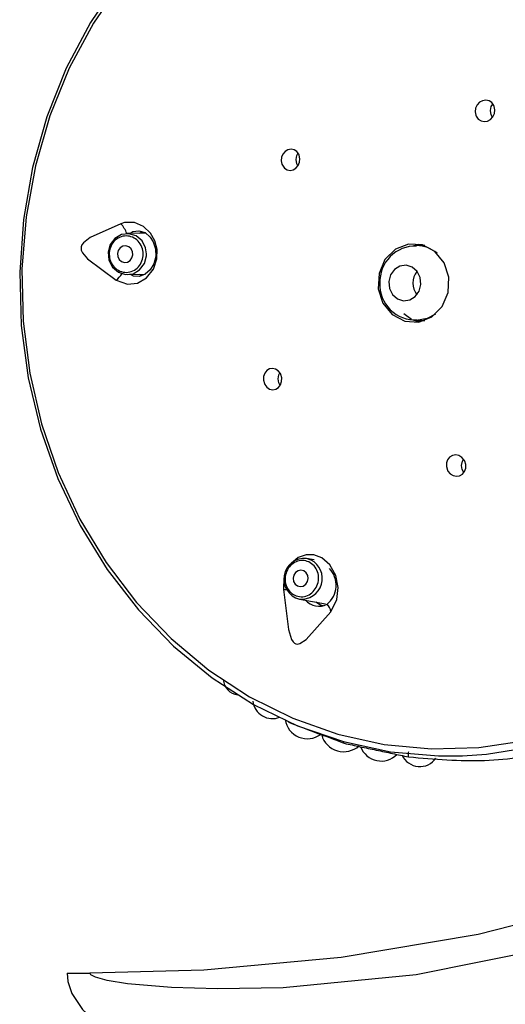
# Model space of a CAD drawing. Header units: millimetres. Extents: x 3811.49 to 3812.61, y 4795.07 to 4797.37.
# Tile 48 of 58: x 3812.2712 to 3812.3008, y 4796.4756 to 4796.5356. Entities that reach past the tile are written whole.
import ezdxf

# ---------------------------------------------------------------- set-up
doc = ezdxf.new("R2010")
doc.units = ezdxf.units.MM
doc.layers.add('SANINDUSA', color=3, linetype='Continuous')

msp = doc.modelspace()

# ---------------------------------------------------------------- linework, layer by layer
at = {"layer": 'SANINDUSA'}
for p, q in [((3812.278869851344, 4796.52257791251), (3812.277716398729, 4796.522555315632)), ((3812.278914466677, 4796.521193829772), (3812.278918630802, 4796.521329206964)), ((3812.295214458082, 4796.521833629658), (3812.295529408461, 4796.521916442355)), ((3812.295863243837, 4796.521826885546), (3812.295360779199, 4796.521826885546)), ((3812.277773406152, 4796.52005598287), (3812.278842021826, 4796.520076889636)), ((3812.278638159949, 4796.519998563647), (3812.278499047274, 4796.520070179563)), ((3812.295476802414, 4796.517235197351), (3812.295197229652, 4796.517274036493)), ((3812.295360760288, 4796.517266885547), (3812.295197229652, 4796.517274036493)), ((3812.295360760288, 4796.517266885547), (3812.295863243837, 4796.517266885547)), ((3812.289122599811, 4796.502686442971), (3812.288669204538, 4796.502767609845)), ((3812.288934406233, 4796.502682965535), (3812.288669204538, 4796.502767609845)), ((3812.288229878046, 4796.500306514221), (3812.289817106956, 4796.500022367)), ((3812.274077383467, 4796.477525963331), (3812.27547570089, 4796.477525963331))]:
    msp.add_line(p, q, dxfattribs=at)
at = {"layer": 'SANINDUSA', "flags": 128}
for points in [[(3812.277256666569, 4796.538005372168), (3812.275509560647, 4796.535414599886), (3812.274036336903, 4796.53262428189), (3812.27285552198, 4796.529669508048), (3812.271981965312, 4796.526587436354), (3812.271426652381, 4796.523416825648), (3812.271196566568, 4796.5201975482), (3812.271294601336, 4796.516970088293), (3812.271719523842, 4796.513775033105), (3812.272465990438, 4796.51065256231), (3812.273524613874, 4796.507641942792), (3812.274882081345, 4796.504781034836), (3812.276521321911, 4796.502105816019), (3812.278421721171, 4796.499649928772), (3812.2805593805, 4796.4974442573), (3812.282907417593, 4796.495516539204), (3812.285436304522, 4796.493891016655), (3812.288114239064, 4796.492588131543), (3812.290907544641, 4796.491624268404), (3812.293781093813, 4796.491011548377), (3812.296698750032, 4796.490757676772), (3812.298152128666, 4796.490766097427)], [(3812.277423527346, 4796.537898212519), (3812.275684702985, 4796.535359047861), (3812.274214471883, 4796.532621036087), (3812.273031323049, 4796.529718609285), (3812.272150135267, 4796.526688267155), (3812.271581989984, 4796.523568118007), (3812.271334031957, 4796.520397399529), (3812.271409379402, 4796.517215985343), (3812.271807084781, 4796.514063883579), (3812.272522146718, 4796.510980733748), (3812.273545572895, 4796.508005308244), (3812.274864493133, 4796.505175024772), (3812.276462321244, 4796.502525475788), (3812.278318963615, 4796.500089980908), (3812.280411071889, 4796.497899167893), (3812.282712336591, 4796.495980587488), (3812.285193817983, 4796.494358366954), (3812.287824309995, 4796.493052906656), (3812.290570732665, 4796.492080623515), (3812.293398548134, 4796.491453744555), (3812.296272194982, 4796.491180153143), (3812.299155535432, 4796.49126328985), (3812.302012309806, 4796.491702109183)], [(3812.339987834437, 4796.536688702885), (3812.342666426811, 4796.532577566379), (3812.34471063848, 4796.528053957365), (3812.345735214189, 4796.524282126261), (3812.346182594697, 4796.520378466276), (3812.345916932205, 4796.515879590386), (3812.344877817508, 4796.51151500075), (3812.343180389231, 4796.507462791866), (3812.340955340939, 4796.503727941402), (3812.337501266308, 4796.499409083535), (3812.333545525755, 4796.495602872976), (3812.329255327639, 4796.492287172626), (3812.3224622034, 4796.488144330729), (3812.315307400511, 4796.484808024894), (3812.307313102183, 4796.481980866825), (3812.299109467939, 4796.479883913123), (3812.290778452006, 4796.478472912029), (3812.282402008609, 4796.477703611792), (3812.27547570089, 4796.477525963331)], [(3812.298152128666, 4796.490766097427), (3812.299623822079, 4796.490865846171), (3812.302519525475, 4796.491334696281), (3812.305349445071, 4796.492158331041), (3812.308077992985, 4796.493326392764), (3812.310670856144, 4796.494824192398), (3812.313095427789, 4796.496632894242), (3812.315321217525, 4796.498729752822), (3812.317320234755, 4796.501088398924), (3812.319067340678, 4796.503679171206), (3812.320540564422, 4796.506469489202), (3812.321721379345, 4796.509424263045), (3812.322594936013, 4796.512506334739), (3812.323150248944, 4796.515676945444), (3812.323380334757, 4796.518896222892), (3812.323282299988, 4796.5221236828), (3812.322857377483, 4796.525318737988), (3812.322110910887, 4796.528441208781), (3812.321052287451, 4796.5314518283), (3812.31969481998, 4796.534312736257)], [(3812.298996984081, 4796.529695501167), (3812.299119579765, 4796.529530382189), (3812.299288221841, 4796.529420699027), (3812.299483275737, 4796.529379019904), (3812.299683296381, 4796.529409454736), (3812.299866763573, 4796.52950886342), (3812.300013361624, 4796.529667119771), (3812.300105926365, 4796.529867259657), (3812.300132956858, 4796.530086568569), (3812.300090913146, 4796.530299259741), (3812.300063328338, 4796.530362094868), (3812.299940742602, 4796.530527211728), (3812.299772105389, 4796.530636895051), (3812.299577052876, 4796.530678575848), (3812.299377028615, 4796.530648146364), (3812.299193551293, 4796.530548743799), (3812.299046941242, 4796.530390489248), (3812.298954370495, 4796.53019034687), (3812.298927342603, 4796.529971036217), (3812.298969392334, 4796.5297583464), (3812.298996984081, 4796.529695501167)], [(3812.299864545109, 4796.530041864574), (3812.29991391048, 4796.530289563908), (3812.299999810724, 4796.530443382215)], [(3812.29998423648, 4796.529635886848), (3812.29990484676, 4796.529792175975), (3812.299864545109, 4796.530041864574)], [(3812.287193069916, 4796.526715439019), (3812.28731133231, 4796.526548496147), (3812.287472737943, 4796.526438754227), (3812.287659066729, 4796.526398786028), (3812.287848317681, 4796.526433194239), (3812.288018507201, 4796.526537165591), (3812.288150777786, 4796.526697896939), (3812.288231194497, 4796.526897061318), (3812.288251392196, 4796.527113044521), (3812.288208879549, 4796.527322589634), (3812.288183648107, 4796.527382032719), (3812.288065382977, 4796.527548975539), (3812.287903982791, 4796.527658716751), (3812.287717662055, 4796.527698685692), (3812.287528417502, 4796.527664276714), (3812.28735823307, 4796.527560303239), (3812.287225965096, 4796.527399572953), (3812.287145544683, 4796.527200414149), (3812.287125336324, 4796.526984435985), (3812.287167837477, 4796.526774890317), (3812.287193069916, 4796.526715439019)], [(3812.288022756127, 4796.527061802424), (3812.288072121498, 4796.527309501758), (3812.288139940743, 4796.527437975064)], [(3812.288129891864, 4796.526674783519), (3812.288063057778, 4796.526812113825), (3812.288022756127, 4796.527061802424)], [(3812.277356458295, 4796.523156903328), (3812.275497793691, 4796.522316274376), (3812.275077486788, 4796.521991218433), (3812.274987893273, 4796.521867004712), (3812.274943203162, 4796.521754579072), (3812.274931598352, 4796.521649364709), (3812.274946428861, 4796.521545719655), (3812.275012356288, 4796.521387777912), (3812.275316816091, 4796.52101652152), (3812.277075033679, 4796.519712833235)], [(3812.277075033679, 4796.519712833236), (3812.277764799, 4796.519467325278), (3812.278372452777, 4796.519540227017), (3812.27892418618, 4796.519864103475), (3812.279339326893, 4796.520390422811), (3812.279551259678, 4796.521013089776), (3812.279561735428, 4796.52159109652), (3812.279429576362, 4796.522105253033), (3812.279155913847, 4796.52259109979), (3812.278729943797, 4796.522995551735), (3812.278182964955, 4796.52322786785), (3812.277581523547, 4796.523224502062), (3812.277356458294, 4796.523156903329)], [(3812.278918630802, 4796.521329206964), (3812.278864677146, 4796.521678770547), (3812.278645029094, 4796.522106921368), (3812.278288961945, 4796.522413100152), (3812.277850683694, 4796.522550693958), (3812.277396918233, 4796.522498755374), (3812.276996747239, 4796.522265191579), (3812.27671109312, 4796.521885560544), (3812.276583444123, 4796.521417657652), (3812.276633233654, 4796.520932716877), (3812.276852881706, 4796.520504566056), (3812.277208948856, 4796.520198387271), (3812.277647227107, 4796.520060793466), (3812.278100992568, 4796.52011273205), (3812.278501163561, 4796.520346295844), (3812.278786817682, 4796.52072592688), (3812.278914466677, 4796.521193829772), (3812.278914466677, 4796.521193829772)], [(3812.277907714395, 4796.522559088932), (3812.278084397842, 4796.522674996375), (3812.278454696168, 4796.522730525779), (3812.278828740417, 4796.52261333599), (3812.279150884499, 4796.522335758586), (3812.27932971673, 4796.522050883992), (3812.279464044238, 4796.521621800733), (3812.279476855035, 4796.521159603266), (3812.27936424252, 4796.520716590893), (3812.27914267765, 4796.520342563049), (3812.278843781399, 4796.520077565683), (3812.278498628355, 4796.519944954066), (3812.278134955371, 4796.519962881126), (3812.277952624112, 4796.520059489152)], [(3812.278446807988, 4796.522569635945), (3812.278469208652, 4796.522589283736), (3812.278670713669, 4796.5226628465)], [(3812.297051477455, 4796.520777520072), (3812.296482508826, 4796.521472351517), (3812.295715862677, 4796.521874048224), (3812.294868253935, 4796.521921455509), (3812.294068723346, 4796.521607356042), (3812.293438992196, 4796.520979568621), (3812.293074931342, 4796.520133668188), (3812.293031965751, 4796.519198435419), (3812.293316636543, 4796.518316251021), (3812.293885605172, 4796.517621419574), (3812.294652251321, 4796.517219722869), (3812.295499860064, 4796.517172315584), (3812.296299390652, 4796.51748641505), (3812.296929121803, 4796.518114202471), (3812.297293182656, 4796.518960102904), (3812.297336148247, 4796.519895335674), (3812.297051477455, 4796.520777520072)], [(3812.277150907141, 4796.521347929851), (3812.277170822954, 4796.521153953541), (3812.277258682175, 4796.520982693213), (3812.277401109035, 4796.520860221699), (3812.277576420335, 4796.520805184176), (3812.277757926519, 4796.52082595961), (3812.277917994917, 4796.520919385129), (3812.278032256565, 4796.521071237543), (3812.278083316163, 4796.5212583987), (3812.278063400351, 4796.521452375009), (3812.27797554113, 4796.521623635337), (3812.27783311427, 4796.521746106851), (3812.27765780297, 4796.521801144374), (3812.277476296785, 4796.52178036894), (3812.277316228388, 4796.521686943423), (3812.27720196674, 4796.521535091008), (3812.277150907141, 4796.521347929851)], [(3812.294566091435, 4796.518470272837), (3812.294945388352, 4796.518519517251), (3812.29527873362, 4796.518725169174), (3812.295515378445, 4796.519055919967), (3812.295619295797, 4796.519461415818), (3812.295574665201, 4796.51987992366), (3812.295388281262, 4796.520247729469), (3812.295088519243, 4796.520508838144), (3812.294721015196, 4796.520623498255), (3812.294341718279, 4796.520574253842), (3812.29400837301, 4796.520368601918), (3812.293771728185, 4796.520037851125), (3812.293667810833, 4796.519632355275), (3812.293712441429, 4796.519213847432), (3812.293898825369, 4796.518846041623), (3812.294198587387, 4796.518584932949), (3812.294566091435, 4796.518470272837)], [(3812.295057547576, 4796.517328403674), (3812.295043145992, 4796.517331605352), (3812.294584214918, 4796.517667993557)], [(3812.295529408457, 4796.517177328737), (3812.295342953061, 4796.517219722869), (3812.29515102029, 4796.517283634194)], [(3812.296505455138, 4796.517648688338), (3812.295997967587, 4796.517377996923), (3812.295360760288, 4796.517266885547)], [(3812.287069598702, 4796.514034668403), (3812.286943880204, 4796.514199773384), (3812.286779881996, 4796.51430920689), (3812.286595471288, 4796.514351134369), (3812.286410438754, 4796.514320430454), (3812.286245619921, 4796.514219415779), (3812.28612041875, 4796.514058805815), (3812.286049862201, 4796.513857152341), (3812.286042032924, 4796.513638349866), (3812.286097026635, 4796.513427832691), (3812.286125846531, 4796.513368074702), (3812.286251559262, 4796.513202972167), (3812.286415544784, 4796.513093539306), (3812.286599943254, 4796.51305160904), (3812.286784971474, 4796.513082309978), (3812.286949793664, 4796.513183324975), (3812.287075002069, 4796.513343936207), (3812.287145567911, 4796.513545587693), (3812.287153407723, 4796.513764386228), (3812.287098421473, 4796.513974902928), (3812.287069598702, 4796.514034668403)], [(3812.286932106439, 4796.513714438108), (3812.28698147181, 4796.513962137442), (3812.287037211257, 4796.514072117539)], [(3812.287049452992, 4796.513311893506), (3812.28697240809, 4796.513464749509), (3812.286932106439, 4796.513714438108)], [(3812.297270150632, 4796.508099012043), (3812.297409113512, 4796.5079327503), (3812.297588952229, 4796.507822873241), (3812.297788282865, 4796.507782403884), (3812.297983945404, 4796.507815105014), (3812.298154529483, 4796.50791633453), (3812.298281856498, 4796.508074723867), (3812.298352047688, 4796.508273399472), (3812.298356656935, 4796.508490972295), (3812.298294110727, 4796.508703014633), (3812.298260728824, 4796.508765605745), (3812.298121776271, 4796.508931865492), (3812.297941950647, 4796.509041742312), (3812.29774262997, 4796.509082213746), (3812.297546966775, 4796.50904951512), (3812.297376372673, 4796.508948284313), (3812.297249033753, 4796.508789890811), (3812.297178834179, 4796.508591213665), (3812.29717422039, 4796.508373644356), (3812.297236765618, 4796.508161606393), (3812.297270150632, 4796.508099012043)], [(3812.298099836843, 4796.50844537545), (3812.298149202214, 4796.508693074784), (3812.298214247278, 4796.508817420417)], [(3812.298235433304, 4796.508017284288), (3812.298140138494, 4796.508195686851), (3812.298099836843, 4796.50844537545)], [(3812.29014297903, 4796.499535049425), (3812.290511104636, 4796.500269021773), (3812.29058841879, 4796.501001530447), (3812.290438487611, 4796.501743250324), (3812.290084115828, 4796.502385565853), (3812.289600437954, 4796.502819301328), (3812.289108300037, 4796.503004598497), (3812.288637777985, 4796.503004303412), (3812.288158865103, 4796.502830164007), (3812.287714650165, 4796.502453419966), (3812.287714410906, 4796.502452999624)], [(3812.288108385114, 4796.501105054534), (3812.288282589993, 4796.501064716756), (3812.288459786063, 4796.501100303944), (3812.288612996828, 4796.50120639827), (3812.28871889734, 4796.501366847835), (3812.288761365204, 4796.501557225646), (3812.288733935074, 4796.501748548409), (3812.288640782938, 4796.501911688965), (3812.288496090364, 4796.502021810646), (3812.288321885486, 4796.502062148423), (3812.288144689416, 4796.502026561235), (3812.28799147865, 4796.501920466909), (3812.287885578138, 4796.501760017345), (3812.287843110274, 4796.501569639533), (3812.287870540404, 4796.501378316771), (3812.28796369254, 4796.501215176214), (3812.288108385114, 4796.501105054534)], [(3812.287308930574, 4796.501459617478), (3812.287255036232, 4796.501178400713), (3812.287261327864, 4796.500894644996)], [(3812.287261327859, 4796.500894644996), (3812.287368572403, 4796.500895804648), (3812.28744767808, 4796.500894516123)], [(3812.287261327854, 4796.500894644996), (3812.287565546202, 4796.49845057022), (3812.287752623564, 4796.497853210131), (3812.287839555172, 4796.497709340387), (3812.287926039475, 4796.497622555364), (3812.288013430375, 4796.497577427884), (3812.288105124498, 4796.497564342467), (3812.288254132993, 4796.497596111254), (3812.288636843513, 4796.497848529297), (3812.290142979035, 4796.499535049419)], [(3812.289229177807, 4796.500127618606), (3812.289502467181, 4796.499951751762), (3812.28968337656, 4796.499909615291)], [(3812.303312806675, 4796.479031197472), (3812.295334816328, 4796.477428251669), (3812.287234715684, 4796.476644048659), (3812.283232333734, 4796.476567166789), (3812.280434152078, 4796.4766544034), (3812.277760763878, 4796.47688631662), (3812.276521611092, 4796.477084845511), (3812.275808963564, 4796.477276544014), (3812.275531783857, 4796.477424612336), (3812.275500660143, 4796.477458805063), (3812.275479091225, 4796.477501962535), (3812.27547570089, 4796.477525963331)], [(3812.274077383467, 4796.477525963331), (3812.274126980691, 4796.477020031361), (3812.274377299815, 4796.476282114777), (3812.275027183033, 4796.475317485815), (3812.276166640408, 4796.474271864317), (3812.278646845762, 4796.47281502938), (3812.281262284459, 4796.471799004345), (3812.28502405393, 4796.470865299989), (3812.290132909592, 4796.470310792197), (3812.29520157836, 4796.470481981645), (3812.300142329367, 4796.471336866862)]]:
    msp.add_lwpolyline(points, dxfattribs=at)
at = {"layer": 'SANINDUSA'}
for centre, radius, start, end in [((3812.296732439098, 4796.52258111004), 0.02578569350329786, 27.0627775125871, 86.84168973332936), ((3812.276055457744, 4796.52197001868), 0.001761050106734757, 19.41188534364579, 42.37376202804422), ((3812.295295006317, 4796.519622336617), 0.002170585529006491, 88.22934086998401, 181.9920426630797), ((3812.295350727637, 4796.519885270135), 0.00194164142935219, 49.24791508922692, 89.70338773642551), ((3812.296293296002, 4796.519546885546), 0.001155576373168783, 142.1084187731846, 217.8915812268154), ((3812.275873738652, 4796.521130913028), 0.001858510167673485, 310.2688676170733, 326.5268716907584), ((3812.295274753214, 4796.519450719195), 0.002151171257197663, 177.4377851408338, 273.2380793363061), ((3812.288525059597, 4796.501523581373), 0.001252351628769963, 83.39064074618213, 256.3670040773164), ((3812.288357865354, 4796.501561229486), 0.001261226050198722, 264.1756854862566, 62.79810673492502), ((3812.288965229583, 4796.501148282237), 0.001496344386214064, 309.2265646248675, 43.1208484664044), ((3812.289414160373, 4796.500955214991), 0.001086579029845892, 221.0866140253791, 297.2395643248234), ((3812.289421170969, 4796.49945313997), 0.0007264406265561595, 6.474122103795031, 47.54775031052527), ((3812.284567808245, 4796.495460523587), 0.0009804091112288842, 183.9403921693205, 264.6226294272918), ((3812.286580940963, 4796.494231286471), 0.001203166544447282, 186.9245686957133, 292.1212279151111), ((3812.288713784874, 4796.493165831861), 0.001365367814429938, 188.2428650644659, 306.3955371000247), ((3812.290925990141, 4796.492403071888), 0.001392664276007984, 195.5788058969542, 312.0711027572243), ((3812.290997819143, 4796.491607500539), 9.663939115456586e-05, 169.226074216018, 237.3047896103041), ((3812.293202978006, 4796.491775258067), 0.00133227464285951, 200.9700350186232, 315.8436193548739), ((3812.295560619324, 4796.49128999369), 0.001184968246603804, 204.1881653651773, 325.5520754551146)]:
    msp.add_arc(centre, radius, start, end, dxfattribs=at)
for points, knots in [([(3812.278714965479, 4796.521205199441), (3812.278711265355, 4796.521350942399), (3812.278703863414, 4796.521642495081), (3812.278495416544, 4796.522032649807), (3812.27817424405, 4796.522311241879), (3812.277774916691, 4796.52243694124), (3812.277361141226, 4796.522389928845), (3812.276999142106, 4796.522177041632), (3812.276730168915, 4796.521832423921), (3812.276675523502, 4796.521546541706), (3812.276648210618, 4796.521403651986)], [0, 0, 0, 0, 0.1248186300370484, 0.2496944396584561, 0.3746571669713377, 0.4997338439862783, 0.6249185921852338, 0.7500608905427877, 0.8750753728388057, 1, 1, 1, 1]), ([(3812.288804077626, 4796.502566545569), (3812.288676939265, 4796.502608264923), (3812.288422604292, 4796.502691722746), (3812.288016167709, 4796.502602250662), (3812.2876685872, 4796.50236376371), (3812.287427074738, 4796.501998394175), (3812.287329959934, 4796.501564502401), (3812.287393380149, 4796.501131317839), (3812.287601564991, 4796.500751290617), (3812.287830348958, 4796.500606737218), (3812.287944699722, 4796.500534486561)], [0, 0, 0, 0, 0.1248183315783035, 0.2496938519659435, 0.3746565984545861, 0.499733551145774, 0.624918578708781, 0.7500610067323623, 0.8750755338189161, 1, 1, 1, 1]), ([(3812.294861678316, 4796.491010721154), (3812.294858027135, 4796.490972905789), (3812.294852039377, 4796.490910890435), (3812.294849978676, 4796.490834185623), (3812.294850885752, 4796.490777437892), (3812.29485498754, 4796.490734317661), (3812.294863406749, 4796.490699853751), (3812.294871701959, 4796.49069712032), (3812.294876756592, 4796.490695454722)], [0, 0, 0, 0, 0.2149901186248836, 0.3525733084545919, 0.5003442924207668, 0.6481913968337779, 0.7856277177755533, 1, 1, 1, 1]), ([(3812.294876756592, 4796.490695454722), (3812.296437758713, 4796.490563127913), (3812.299560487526, 4796.49029841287), (3812.302454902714, 4796.490778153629), (3812.303902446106, 4796.491018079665)], [0, 0, 0, 0, 0.4998839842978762, 1, 1, 1, 1])]:
    msp.add_open_spline(points, degree=3, knots=knots, dxfattribs=at)
for points, degree in [([(3812.276648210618, 4796.521403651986), (3812.276651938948, 4796.521257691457), (3812.276659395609, 4796.520965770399), (3812.276868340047, 4796.520575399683), (3812.27718985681, 4796.520297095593), (3812.277589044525, 4796.520171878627), (3812.278002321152, 4796.520219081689), (3812.278363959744, 4796.520431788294), (3812.278632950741, 4796.520776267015), (3812.278687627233, 4796.521062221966), (3812.278714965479, 4796.521205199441)], 3), ([(3812.287944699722, 4796.500534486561), (3812.288072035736, 4796.500492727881), (3812.288326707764, 4796.500409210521), (3812.288733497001, 4796.50049912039), (3812.289080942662, 4796.500738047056), (3812.28932199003, 4796.50110342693), (3812.289418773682, 4796.501536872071), (3812.289355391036, 4796.501969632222), (3812.289147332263, 4796.502349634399), (3812.288918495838, 4796.502494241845), (3812.288804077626, 4796.502566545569)], 3), ([(3812.287561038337, 4796.492813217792), (3812.290945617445, 4796.491526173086)], 1), ([(3812.290945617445, 4796.491526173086), (3812.294876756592, 4796.490695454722)], 1)]:
    msp.add_open_spline(points, degree=degree, dxfattribs=at)

doc.saveas('drawing.dxf')
